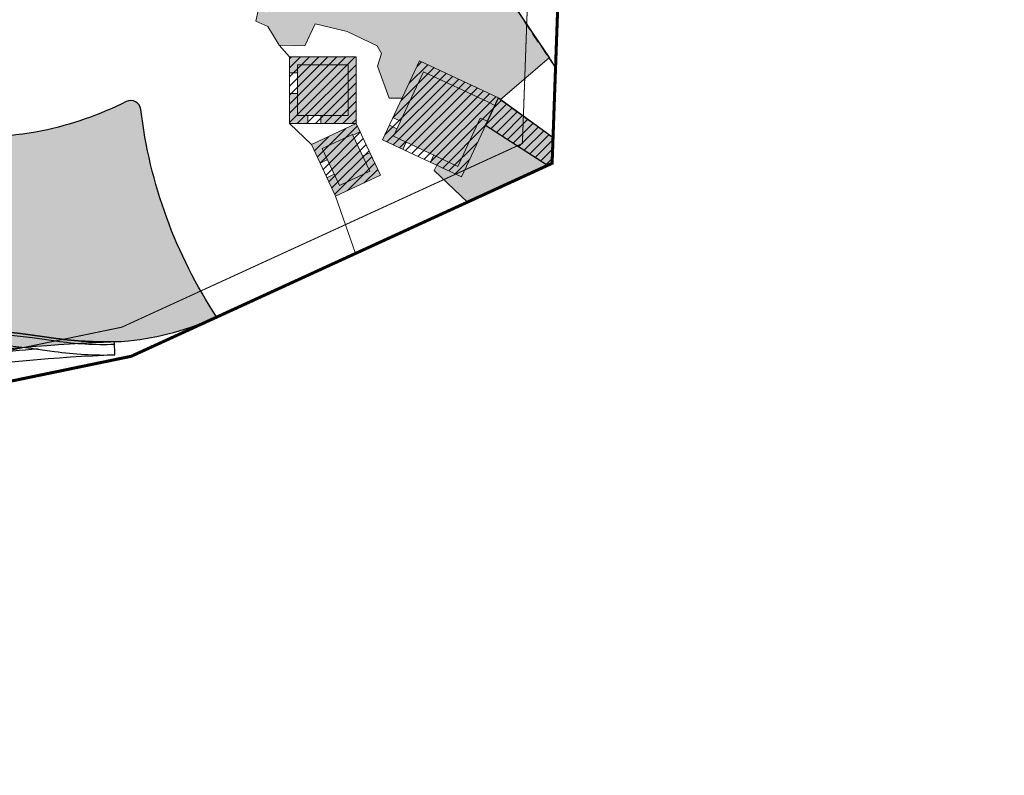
# Model space of a CAD drawing. Header units: millimetres. Extents: x -1402 to -179, y -280 to 6164.
# Tile 59 of 212: x -441 to -344, y 916 to 991. Entities that reach past the tile are written whole.
import ezdxf
from ezdxf.xclip import XClip

# ---------------------------------------------------------------- set-up
doc = ezdxf.new("R2010")
doc.units = ezdxf.units.MM
doc.header["$XCLIPFRAME"] = 0
for name, pattern in [('AJN-Limite', [1.25, 0.5, -0.25, 0, -0.25, 0, -0.25]), ('AJN-Projection', [0.375, 0.25, -0.125]), ('DASH', [0.35, 0.25, -0.1])]:
    doc.linetypes.add(name, pattern=pattern)
doc.layers.get('0').update_dxf_attribs({"linetype": 'CONTINUOUS'})
for name, color, linetype, lineweight in [('AJN-2-SBT-C', 2, 'CONTINUOUS', 20), ('AJN-7-500-A', 10, 'CONTINUOUS', 18), ('AJN-8-252-H', 252, 'CONTINUOUS', 20), ('GEO-1-LIM-V', 10, 'AJN-Limite', 25)]:
    doc.layers.add(name, color=color, linetype=linetype, lineweight=lineweight)
for name, color, linetype in [('AJN-2-SBT-P', 251, 'AJN-Projection'), ('AJN-2-SBT-V', 51, 'CONTINUOUS'), ('AJN-8-251-H', 251, 'CONTINUOUS')]:
    doc.layers.add(name, color=color, linetype=linetype)
doc.layers.add('AJN-6-Etang', color=7, linetype='CONTINUOUS', lineweight=15, true_color=0x46a499)
for name, color, linetype, true_color in [('AJN-8-254-H-CLAIR', 7, 'CONTINUOUS', 0xededed), ('AJN-9-SRF-FORT-CIRCULATION 50%', 7, 'CONTINUOUS', 0xff80ff), ('AJN-9-SRF-FORT-VILLAGE HOUSING', 7, 'CONTINUOUS', 0xebc850)]:
    doc.layers.add(name, color=color, linetype=linetype, true_color=true_color)
doc.styles.get("Standard").update_dxf_attribs({"font": 'rs.shx', "bigfont": 'hztxt.shx'})
pattern_1 = [(45, (0, 0), (-0.4490128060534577, 0.4490128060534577), [])]

# ---------------------------------------------------------------- blocks, each defined once
blk = doc.blocks.new('A$C286A4316')
at = {"layer": 'AJN-6-Etang', "transparency": 33554687}
h = blk.add_hatch(color=256, dxfattribs=at)
h.dxf.hatch_style = 1
h.set_gradient(color1=(188, 236, 246), rotation=200, centered=1, tint=0.800000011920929, name='INVCURVED')
h.paths.add_polyline_path([(-27.60202240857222, 17.55884769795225, -0.07481121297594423), (-77.7403625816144, 25.03000989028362, 0.2456448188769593), (-78.65130117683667, 24.86002324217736, -0.02511659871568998), (-84.02734011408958, 21.05429115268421, 0.2902374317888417), (-84.48346753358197, 20.08555095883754, 0.0176722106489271), (-82.61423160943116, 8.520338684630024, -0.04417284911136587), (-81.3888328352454, -0.5963361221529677, 0.1277813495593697), (-73.17997165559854, -7.525164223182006, 0.1558683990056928), (-66.34932535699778, -8.471079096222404, 0.05108171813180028), (-58.65575512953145, -6.310999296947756, -0.03320750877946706), (-44.646321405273, -1.832637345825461, -0.04177237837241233), (-34.82197686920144, -0.7678780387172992, -0.03783789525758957), (-15.83746115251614, -2.105843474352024, 0.04486975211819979), (-10.10500299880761, -2.429041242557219, 0.01077716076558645), (-8.725417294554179, -2.353208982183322, 0.07664147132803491), (-7.105427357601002e-15, 8.881784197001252e-15, -0.1169123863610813), (-7.491359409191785, 20.50361688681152, 0.5202008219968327), (-8.933280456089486, 21.27997831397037, -0.06521763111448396), (-17.24888047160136, 18.3833381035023, -0.04920693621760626)])
h = blk.add_hatch(color=256, dxfattribs=at)
h.dxf.hatch_style = 1
h.set_gradient(color1=(98, 211, 234), color2=(237, 250, 252), rotation=220, centered=1, tint=0.800000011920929, name='INVCURVED')
h.paths.add_polyline_path([(-44.62257594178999, -10.73617759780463, 0.05049637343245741), (-38.77545148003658, -7.975293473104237, -0.09955463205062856), (-27.71932756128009, -4.019556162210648, -0.02755061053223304), (-10.1050029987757, -2.429041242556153, -0.04486975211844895), (-15.83746115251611, -2.105843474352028, 0.03783789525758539), (-34.8219768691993, -0.7678780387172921, 0.04177237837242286), (-44.64632140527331, -1.832637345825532, 0.03320750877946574), (-58.65575512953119, -6.310999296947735, -0.05108171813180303), (-66.34932535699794, -8.471079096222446, -0.1558683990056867), (-73.17997165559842, -7.525164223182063, -0.1277813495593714), (-81.38883283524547, -0.5963361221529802, -0.05730836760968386), (-82.09510377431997, -7.87915294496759, 0.1191296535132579), (-67.66829916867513, -13.52499113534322, 0.04944733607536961), (-59.75139132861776, -13.81857299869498, 0.0697347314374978)])
at = {"layer": 'AJN-2-SBT-V', "flags": 128}
for points in [[(-7.491359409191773, 20.50361688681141, 0.520200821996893), (-8.933280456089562, 21.27997831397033, -0.06521763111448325), (-17.24888047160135, 18.3833381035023, -0.04920693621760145), (-27.6020224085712, 17.55884769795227, -0.07481121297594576), (-77.74036258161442, 25.03000989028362, 0.2456448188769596), (-78.65130117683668, 24.86002324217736, -0.02511659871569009), (-84.02734011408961, 21.05429115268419, 0.2902374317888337), (-84.48346753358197, 20.08555095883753, 0.01767221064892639), (-82.61423160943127, 8.520338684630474, -0.04417284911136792), (-81.38883283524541, -0.596336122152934, 0.127781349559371), (-73.17997165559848, -7.52516422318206, 0.1558683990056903), (-66.34932535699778, -8.471079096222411, 0.05108171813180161), (-58.65575512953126, -6.310999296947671, -0.0332075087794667), (-44.64632140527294, -1.832637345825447, -0.04177237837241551), (-34.82197686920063, -0.7678780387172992, -0.03783789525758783), (-15.8374611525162, -2.105843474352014, 0.04486975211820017), (-10.10500299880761, -2.429041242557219, 0.01077716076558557), (-8.72541729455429, -2.353208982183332, 0.07664147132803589), (0, 0, -0.1169123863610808)], [(-27.71932756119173, -4.019556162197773, -0.02755061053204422), (-10.10500299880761, -2.429041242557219, -0.04486975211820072), (-15.83746115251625, -2.105843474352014, 0.03783789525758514), (-34.82197686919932, -0.7678780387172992, 0.04177237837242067), (-44.64632140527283, -1.832637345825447, 0.03320750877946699), (-58.65575512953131, -6.310999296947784, -0.0510817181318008), (-66.34932535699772, -8.471079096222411, -0.1558683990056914), (-73.17997165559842, -7.52516422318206, -0.1277813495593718), (-81.38883283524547, -0.596336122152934, -0.05730836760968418), (-82.09510377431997, -7.879152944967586, 0.1191296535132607), (-67.66829916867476, -13.52499113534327, 0.04944733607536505), (-59.75139132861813, -13.818572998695, 0.06973473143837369), (-44.62257594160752, -10.73617759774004, 0.05049637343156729), (-38.77545147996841, -7.975293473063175, -0.09955463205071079)]]:
    blk.add_lwpolyline(points, format="xyb", close=True, dxfattribs=at)
at = {"layer": 'AJN-8-251-H', "linetype": 'Continuous'}
blk.add_line((-10.0595575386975, -3.728246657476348), (-10.10500299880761, -2.429041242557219), dxfattribs=at)
at = {"layer": 'AJN-8-251-H', "linetype": 'Continuous', "flags": 128}
for points in [[(-81.38403889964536, -1.030946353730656, 0.123578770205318), (-73.28800436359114, -7.750616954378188, 0.155868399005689), (-66.30662510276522, -8.717405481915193, 0.05108171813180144), (-58.56400278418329, -6.54355360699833, -0.03319291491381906), (-44.59242450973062, -2.076843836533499, -0.04173485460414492), (-34.81825780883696, -1.017861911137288, -0.03783311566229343), (-15.87383162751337, -2.35318370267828, 0.04486975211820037), (-10.09666487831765, -2.678902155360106, 3.108119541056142e-06), (-10.09626347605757, -2.67888875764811)], [(-81.42016368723, -2.693573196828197, 0.1088100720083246), (-73.74174173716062, -8.69751842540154, 0.1558683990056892), (-66.12728403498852, -9.751976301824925, 0.05108171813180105), (-58.17864293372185, -7.52028170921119, -0.03313073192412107), (-44.3661251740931, -3.102532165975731, -0.04157415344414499), (-34.80260791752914, -2.067794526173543, -0.03781277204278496), (-16.02658762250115, -3.39201266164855, 0.04486975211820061), (-10.06164477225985, -3.728317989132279, 1.565343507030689e-05), (-10.05955748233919, -3.728248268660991)], [(-82.41692937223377, -9.235677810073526, 0.1153320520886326), (-67.84440022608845, -14.81300837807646, 0.04944733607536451), (-59.67116956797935, -15.11609543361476, 0.06973473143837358), (-44.18875304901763, -11.96165615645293, 0.05049637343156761), (-38.10478981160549, -9.088941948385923, -0.09955463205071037), (-27.53130764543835, -5.305887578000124, -0.02755061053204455), (-10.0595575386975, -3.728246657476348)], [(-82.15295102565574, -8.143553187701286, 0.1183353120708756), (-67.70216475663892, -13.77268675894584, 0.04944733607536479), (-59.73596406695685, -14.06809654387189, 0.0697347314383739), (-44.53914846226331, -10.97184655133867, 0.05049637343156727), (-38.64647808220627, -8.189456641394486, -0.09955463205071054), (-27.68316988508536, -4.266927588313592, -0.01580081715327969), (-17.61578164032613, -3.118931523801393, -0.01580081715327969)]]:
    blk.add_lwpolyline(points, format="xyb", dxfattribs=at)
at = {"layer": 'AJN-8-251-H', "linetype": 'Continuous'}
blk.add_arc((-113.4079297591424, -1.166851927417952), 32.02417924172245, 345.4064494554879, 347.9010272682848, dxfattribs=at)
at = {"layer": 'AJN-7-500-A', "char_height": 1.5, "attachment_point": 8}
for s, insert in [('{\\fSwis721 LtCn BT|b0|i0|c0|p34;+9.60m}', (-47.93172435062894, 6.38973843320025)), ('{\\fSwis721 LtCn BT|b0|i0|c0|p34;+6.40m}', (-47.93172435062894, -7.810261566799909))]:
    blk.add_mtext_dynamic_manual_height_columns(s, width=11.10498822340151, gutter_width=35.69431197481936, heights=[0], dxfattribs=dict(at, insert=insert))
blk = doc.blocks.new('VILLAGE 9.00')
at = {"layer": 'AJN-8-252-H'}
h = blk.add_hatch(color=256, dxfattribs=at)
h.dxf.hatch_style = 1
h.paths.add_polyline_path([(-346.3564917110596, 73.97383447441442), (-347.6533770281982, 99.43463517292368), (-353.3093509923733, 99.4232136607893), (-353.3005532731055, 103.0136285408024), (-355.9151736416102, 103.0252343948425), (-355.4506131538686, 100.794776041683), (-358.0073382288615, 100.2718339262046), (-364.6052554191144, 132.5298216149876), (-363.1024740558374, 132.9599872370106), (-363.000641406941, 132.6042354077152), (-361.9449360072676, 132.9064271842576), (-363.9454861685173, 139.8953387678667), (-367.1686154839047, 138.9348849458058), (-366.723483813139, 137.4963684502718), (-367.8918611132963, 137.4963684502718), (-361.2736774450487, 105.5471035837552), (-361.2335205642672, 105.3532463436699), (-358.1463684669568, 90.45002742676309), (-376.8257694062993, 90.4500274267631), (-385.770167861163, 105.5471035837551), (-387.4908517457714, 104.5276689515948), (-377.9655085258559, 88.45002742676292), (-352.8257719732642, 88.4500274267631), (-351.7552938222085, 73.96758124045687), (-350.1712034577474, 74.05680423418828), (-350.0474857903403, 71.86028563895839), (-350.36663962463, 71.84230947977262), (-350.3655573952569, 64.20041198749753), (-345.8610366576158, 64.20041198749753)])
edge = h.paths.add_edge_path()
edge.add_line((-344.0596802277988, 64.49181713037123), (-350.366182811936, 64.49142521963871))
edge.add_line((-350.366182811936, 64.49142521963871), (-350.3661288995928, 63.62388497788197))
edge.add_line((-350.3661288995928, 63.62388497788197), (-347.443904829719, 64.01916350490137))
edge.add_line((-347.443904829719, 64.01916350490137), (-344.0596802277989, 64.01916350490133))
edge.add_line((-344.0596802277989, 64.01916350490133), (-344.0597096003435, 64.4918171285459))
h = blk.add_hatch(color=256, dxfattribs=at)
h.dxf.hatch_style = 1
h.paths.add_polyline_path([(-398.2363058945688, 100.9434143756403), (-398.3472658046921, 102.4788854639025), (-405.3384330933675, 102.2122831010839), (-405.2327883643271, 96.12928818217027), (-415.9003242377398, 95.85542598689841), (-416.8505907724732, 91.63957067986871), (-417.6990864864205, 91.83082417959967), (-417.9329412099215, 90.77504119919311), (-416.7512448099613, 90.26530925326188), (-415.6477597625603, 88.42456101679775), (-413.1186910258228, 88.34304855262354), (-412.0801874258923, 90.52475974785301), (-408.9247526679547, 89.75407522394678), (-405.9646024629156, 88.36511561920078), (-405.5500622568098, 87.60650077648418), (-405.9448164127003, 86.32966096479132), (-404.7954485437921, 83.1751200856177), (-403.5051352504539, 83.17593631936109), (-401.7786346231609, 86.85546931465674), (-393.990198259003, 83.20100004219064), (-393.7763216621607, 83.0464665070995), (-388.9826931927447, 87.16571811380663), (-393.5311055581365, 93.93784550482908)])
h = blk.add_hatch(color=256, dxfattribs=at)
h.dxf.hatch_style = 1
h.paths.add_polyline_path([(-408.0268734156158, 87.27276113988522), (-414.6268734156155, 87.27276113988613), (-414.6268734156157, 85.6829888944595), (-413.8209962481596, 85.6829888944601), (-413.8209962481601, 86.46416628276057), (-408.8209962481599, 86.46489815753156), (-408.8209962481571, 81.46416628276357), (-411.5236953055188, 81.46416628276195), (-411.5236953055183, 80.67276113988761), (-408.0268734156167, 80.67276113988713)])
h.paths.add_polyline_path([(-412.821483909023, 81.46416628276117), (-413.8209962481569, 81.46416628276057), (-413.8209962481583, 83.63971913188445), (-414.626873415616, 83.63971913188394), (-414.6268734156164, 80.67276113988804), (-412.8214839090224, 80.6727611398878)])
h.paths.add_polyline_path([(-401.7786346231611, 86.85546931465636), (-404.4057711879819, 81.2564932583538), (-403.6734122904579, 80.91285777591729), (-401.3883449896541, 85.78281287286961), (-395.0483826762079, 82.80799271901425), (-394.3328753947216, 82.47068358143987), (-393.9901982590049, 83.20100004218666)])
h.paths.add_polyline_path([(-404.3631651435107, 79.44285055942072), (-404.0235904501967, 80.16655506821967), (-404.7559493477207, 80.51019055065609), (-405.4331038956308, 79.06703295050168), (-403.429036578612, 78.12668984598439), (-403.0919308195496, 78.84513254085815)])
h.paths.add_polyline_path([(-395.0666254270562, 80.90690919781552), (-395.8106975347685, 81.21814587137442), (-397.9855154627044, 76.4441617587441), (-400.3770544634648, 77.56863261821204), (-400.7131477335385, 76.85234774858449), (-397.6446675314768, 75.41256367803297)])
h.paths.add_polyline_path([(-391.4995041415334, 74.58475567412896), (-389.394064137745, 70.01626545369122), (-388.3703386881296, 69.43691274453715), (-387.9763191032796, 70.13315161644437), (-388.7754995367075, 70.58542849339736), (-391.107790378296, 75.64615113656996), (-400.7346389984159, 71.20950987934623), (-400.1905226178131, 70.02885863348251), (-399.4639680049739, 70.36369948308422), (-399.673243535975, 70.81779611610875)])
h.paths.add_polyline_path([(-398.6268658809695, 68.54731295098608), (-399.3534204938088, 68.21247210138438), (-398.5163183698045, 66.39608556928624), (-397.7897637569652, 66.73092641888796)])
h.paths.add_polyline_path([(-396.9526616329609, 64.91453988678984), (-397.6792162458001, 64.57969903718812), (-396.9714805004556, 63.04401821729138), (-392.8471013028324, 60.70992535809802), (-392.4530817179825, 61.40616423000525), (-396.3529158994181, 63.61318125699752)])
h.paths.add_polyline_path([(-382.6316640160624, 67.10847307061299), (-386.4097816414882, 69.24660755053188), (-386.8038012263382, 68.55036867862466), (-383.7219224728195, 66.80625378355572), (-388.1546428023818, 58.97356647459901), (-390.7124845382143, 60.4211152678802), (-391.1065041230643, 59.72487639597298), (-387.8524235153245, 57.88330801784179)])
h = blk.add_hatch(color=256, dxfattribs=at)
h.dxf.hatch_style = 1
h.paths.add_polyline_path([(-412.4499753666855, 78.59745115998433), (-411.5959636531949, 76.7734126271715), (-410.8714429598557, 77.11263197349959), (-411.3862353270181, 78.21214981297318), (-408.4104769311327, 79.60539479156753), (-408.3698891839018, 79.5187055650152), (-407.645242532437, 79.8576558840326), (-408.0251755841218, 80.66913483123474)])
h.paths.add_polyline_path([(-406.7024535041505, 75.95731772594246), (-409.6782119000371, 74.56407274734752), (-410.1930042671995, 75.6635905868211), (-410.9175249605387, 75.32437124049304), (-410.0635132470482, 73.5003327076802), (-405.638713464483, 75.57201637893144), (-406.6766557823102, 77.78890257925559), (-407.4011764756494, 77.44968323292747)])
h = blk.add_hatch(color=256, dxfattribs=at)
h.dxf.hatch_style = 1
h.paths.add_polyline_path([(-395.2645403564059, 80.48511119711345), (-397.644667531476, 75.41256367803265), (-400.0853389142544, 76.557768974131), (-400.3440477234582, 76.02311425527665), (-397.046660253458, 72.90915628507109), (-391.107790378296, 75.64615113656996), (-389.0171317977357, 71.10973439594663), (-388.1565370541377, 75.91008389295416)])
at = {"layer": 'AJN-8-254-H-CLAIR'}
h = blk.add_hatch(color=256, dxfattribs=at)
h.dxf.hatch_style = 1
h.paths.add_polyline_path([(-408.8209962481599, 86.46489815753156), (-413.8209962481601, 86.46416628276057), (-413.8209962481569, 81.46416628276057), (-408.8209962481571, 81.46416628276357)])
h.paths.add_polyline_path([(-408.4104769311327, 79.60539479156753), (-411.3862353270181, 78.21214981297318), (-409.6782119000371, 74.56407274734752), (-406.7024535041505, 75.95731772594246)])
h.paths.add_polyline_path([(-394.3328753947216, 82.47068358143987), (-395.0489905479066, 82.80669721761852), (-401.3883449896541, 85.78281287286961), (-404.3631651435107, 79.44285055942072), (-397.9855154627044, 76.4441617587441), (-395.8106975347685, 81.21814587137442), (-395.0666254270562, 80.90690919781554)])
h.paths.add_polyline_path([(-386.8038012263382, 68.55036867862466), (-386.4097816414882, 69.24660755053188), (-387.9763191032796, 70.13315161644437), (-388.3703386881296, 69.43691274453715), (-389.394064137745, 70.01626545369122), (-391.4995041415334, 74.58475567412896), (-399.673243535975, 70.81779611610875), (-396.3529158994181, 63.61318125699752), (-388.1546428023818, 58.97356647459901), (-383.7219224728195, 66.80625378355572)])
h.paths.add_polyline_path([(-378.1132461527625, 59.58762854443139), (-378.554719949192, 59.82236432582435), (-378.1791426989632, 60.5287224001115), (-379.7684483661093, 61.37377121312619), (-380.144025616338, 60.66741313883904), (-384.8582715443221, 63.17402216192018), (-387.8524235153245, 57.88330801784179), (-388.8979672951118, 58.47500828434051), (-390.285018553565, 55.86634427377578), (-382.338490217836, 51.64110020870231)])
h.paths.add_polyline_path([(-371.7826336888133, 50.19323426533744), (-379.1993934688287, 54.13679539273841), (-381.2544541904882, 50.27178830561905), (-374.6617113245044, 46.76636474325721), (-373.566137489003, 46.83895146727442)])
at = {"layer": 'AJN-8-254-H-CLAIR', "linetype": 'Continuous'}
h = blk.add_hatch(color=256, dxfattribs=at)
h.dxf.hatch_style = 1
h.paths.add_polyline_path([(-393.9901982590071, 83.20100004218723), (-395.2645403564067, 80.48511119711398), (-388.1565370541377, 75.91008389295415), (-389.0171317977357, 71.10973439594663), (-388.7754995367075, 70.58542849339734), (-386.0081029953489, 69.01928721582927), (-385.9826101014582, 69.13884613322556), (-378.9926267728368, 69.13884613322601), (-380.2361401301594, 61.622447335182), (-377.0313108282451, 59.91840936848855), (-371.661095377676, 55.41668926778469), (-373.2708361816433, 51.89058160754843), (-370.7006983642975, 50.52401508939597), (-370.9695343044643, 47.01098817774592), (-370.8040219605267, 44.5407595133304), (-367.8129753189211, 44.7471002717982), (-368.1830354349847, 52.27517621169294), (-369.4712178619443, 56.16864650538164), (-376.9165185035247, 62.83915551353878), (-376.4268322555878, 65.40095337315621), (-376.4268322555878, 72.11943688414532), (-379.7209550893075, 72.11943688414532), (-379.7209550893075, 72.26003898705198), (-379.7543144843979, 72.26003898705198), (-379.7543144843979, 72.40954589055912), (-384.1038114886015, 72.42803174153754), (-384.1038114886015, 76.05772995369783)])
at = {"layer": 'AJN-9-SRF-FORT-CIRCULATION 50%'}
h = blk.add_hatch(dxfattribs=at)
h.set_pattern_fill('ANSI31', color=256, scale=0.2)
h.set_pattern_definition(pattern_1)
h.paths.add_polyline_path([(-384.1038114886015, 76.05772995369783), (-393.9901982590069, 83.2010000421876), (-395.2645403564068, 80.48511119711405), (-388.1565370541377, 75.91008389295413), (-389.0171317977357, 71.1097343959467), (-388.7754995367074, 70.5854284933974), (-386.0081029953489, 69.01928721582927), (-385.9826101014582, 69.13884613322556), (-378.9926267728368, 69.13884613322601), (-380.2361401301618, 61.62244733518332), (-377.0313108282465, 59.91840936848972), (-371.661095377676, 55.41668926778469), (-373.2722192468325, 51.88755202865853), (-370.7006983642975, 50.52401508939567), (-370.9722385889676, 47.00576063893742), (-370.9681349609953, 47.00602995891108), (-370.8047961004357, 44.54070610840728), (-367.8129753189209, 44.7471002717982), (-368.1830354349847, 52.27517621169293), (-369.4712178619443, 56.14756730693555), (-376.9165185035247, 62.83915551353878), (-376.4268322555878, 65.56894612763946), (-376.4268322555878, 72.12803174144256), (-379.7268322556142, 72.12803174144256), (-379.7268322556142, 72.4280317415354), (-384.1038114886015, 72.42803174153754)])
at = {"layer": 'AJN-9-SRF-FORT-VILLAGE HOUSING'}
h = blk.add_hatch(dxfattribs=at)
h.set_pattern_fill('ANSI31', color=256, scale=0.2)
h.set_pattern_definition([(45, (0.2777498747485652, 0.1614052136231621), (-0.4490128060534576, 0.4490128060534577), [])])
h.paths.add_polyline_path([(-414.6268734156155, 87.27276113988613), (-408.0268734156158, 87.27276113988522), (-408.0432463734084, 80.67276113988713), (-414.6268734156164, 80.67276113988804)])
h = blk.add_hatch(dxfattribs=at)
h.set_pattern_fill('ANSI31', color=256, scale=0.2)
h.set_pattern_definition(pattern_1)
h.paths.add_polyline_path([(-393.9901982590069, 83.20100004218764), (-401.7786346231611, 86.85546931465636), (-405.4331038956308, 79.06703295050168), (-397.6446675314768, 75.412563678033)])
h.paths.add_polyline_path([(-388.7754995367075, 70.58542849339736), (-391.1077903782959, 75.6461511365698), (-400.7346389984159, 71.20950987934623), (-396.9714805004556, 63.04401821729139), (-389.5944469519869, 58.86916413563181), (-391.3669538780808, 55.53556344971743), (-382.0077093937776, 50.55916488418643), (-382.336389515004, 49.94100748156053), (-376.1769465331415, 46.66597355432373), (-372.6269972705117, 46.90117375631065), (-370.7006983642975, 50.52401508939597), (-379.5301742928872, 55.21873071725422), (-377.0313108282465, 59.91840936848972), (-384.4641156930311, 63.87050181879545), (-382.6316640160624, 67.10847307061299)])
h.paths.add_polyline_path([(-378.1260887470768, 23.16704870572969), (-384.7208183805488, 22.90334231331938), (-384.4571119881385, 16.30861267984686), (-377.8623823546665, 16.57231907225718)])
h = blk.add_hatch(dxfattribs=at)
h.set_pattern_fill('ANSI31', color=256, scale=0.2)
h.set_pattern_definition(pattern_1)
h.paths.add_polyline_path([(-405.6387134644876, 75.5720163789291), (-408.0251755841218, 80.66913483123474), (-412.4499753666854, 78.59745115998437), (-410.0635132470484, 73.50033270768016)])
h.paths.add_polyline_path([(-395.8756051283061, 59.74282575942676), (-405.3624577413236, 64.47142253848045), (-410.0910545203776, 54.98456992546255), (-400.60420190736, 50.25597314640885)])
at = {"layer": 'AJN-2-SBT-C'}
for p, q in [((-398.238000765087, 100.9668681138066), (-388.964261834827, 87.1815565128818)), ((-417.9329412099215, 90.77504119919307), (-417.6990864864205, 91.83082417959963)), ((-416.7512448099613, 90.26530925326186), (-417.9329412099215, 90.77504119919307)), ((-415.6477597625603, 88.42456101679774), (-416.7512448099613, 90.26530925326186)), ((-408.0268734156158, 87.27276113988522), (-414.6268734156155, 87.27276113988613)), ((-414.6268734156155, 87.27276113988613), (-414.6268734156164, 80.67276113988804)), ((-408.0268734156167, 80.67276113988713), (-408.0268734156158, 87.27276113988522)), ((-401.7786346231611, 86.85546931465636), (-405.4331038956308, 79.06703295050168)), ((-393.9901982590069, 83.2010000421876), (-401.7786346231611, 86.85546931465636)), ((-393.7763216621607, 83.0464665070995), (-388.9826931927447, 87.16571811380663)), ((-388.9666807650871, 87.16571811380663), (-384.1828507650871, 79.75712811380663)), ((-414.6209962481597, 85.6829888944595), (-413.8209962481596, 85.6829888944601)), ((-413.8209962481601, 86.46416628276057), (-408.8209962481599, 86.46489815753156)), ((-413.8209962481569, 81.46416628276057), (-413.8209962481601, 86.46416628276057)), ((-408.8209962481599, 86.46489815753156), (-408.8209962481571, 81.46416628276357)), ((-401.3883449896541, 85.78281287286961), (-404.3631651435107, 79.44285055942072)), ((-395.0483826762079, 82.80799271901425), (-401.3883449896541, 85.78281287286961)), ((-414.6209962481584, 83.63971913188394), (-413.8209962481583, 83.63971913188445)), ((-397.6446675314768, 75.412563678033), (-393.9901982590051, 83.20100004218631)), ((-395.2645403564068, 80.48511119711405), (-393.9901982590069, 83.2010000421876)), ((-395.0489905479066, 82.80669721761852), (-395.0483826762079, 82.80799271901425)), ((-394.3328753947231, 82.47068358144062), (-395.0489905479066, 82.80669721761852)), ((-393.9901982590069, 83.2010000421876), (-384.1038114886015, 76.05772995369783)), ((-414.6268734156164, 80.67276113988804), (-408.0268734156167, 80.67276113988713)), ((-408.8209962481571, 81.46416628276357), (-413.8209962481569, 81.46416628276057)), ((-412.8214839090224, 80.67276113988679), (-412.821483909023, 81.47276113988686)), ((-411.5236953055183, 80.67276113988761), (-411.5236953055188, 81.47276113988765)), ((-408.0251755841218, 80.66913483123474), (-407.6453690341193, 79.85792607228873)), ((-404.4057711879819, 81.25649325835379), (-403.6734122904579, 80.91285777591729)), ((-397.9855154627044, 76.4441617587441), (-395.8106975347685, 81.21814587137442)), ((-395.8106975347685, 81.21814587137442), (-395.0666254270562, 80.90690919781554)), ((-408.3698891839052, 79.51870556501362), (-407.6452425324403, 79.85765588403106)), ((-404.7559493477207, 80.51019055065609), (-404.0235904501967, 80.16655506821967)), ((-388.1565370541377, 75.91008389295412), (-395.2645403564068, 80.48511119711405)), ((-408.4104769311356, 79.60539479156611), (-408.3698897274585, 79.51870672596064)), ((-405.4331038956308, 79.06703295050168), (-397.6446675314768, 75.41256367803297)), ((-404.3631651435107, 79.44285055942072), (-397.9855154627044, 76.4441617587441)), ((-403.0914567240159, 78.84614293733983), (-403.4312812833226, 78.121905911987)), ((-407.4011764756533, 77.44968323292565), (-406.6766557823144, 77.78890257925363)), ((-410.8714429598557, 77.11263197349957), (-411.5959636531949, 76.7734126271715)), ((-400.3755678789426, 77.57180083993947), (-400.7153924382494, 76.84756381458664)), ((-410.1930042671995, 75.66359058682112), (-410.9175249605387, 75.32437124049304))]:
    blk.add_line(p, q, dxfattribs=at)
at = {"layer": 'AJN-2-SBT-C', "flags": 128}
for points in [[(-417.6990864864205, 91.83082417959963), (-417.9329412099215, 90.77504119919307), (-416.7512448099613, 90.26530925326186), (-415.6477597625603, 88.42456101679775), (-414.6268734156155, 87.27276113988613), (-414.6268734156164, 80.67276113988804), (-412.4499753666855, 78.59745115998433), (-410.0635132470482, 73.5003327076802), (-408.1081275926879, 67.84247518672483)], [(-415.6477597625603, 88.42456101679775), (-413.1186910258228, 88.34304855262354), (-412.0801874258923, 90.52475974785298), (-408.9247526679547, 89.75407522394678), (-405.9646024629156, 88.36511561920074), (-405.5500622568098, 87.60650077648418), (-405.9448164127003, 86.32966096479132), (-404.7954485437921, 83.17512008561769), (-403.5051352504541, 83.17593631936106)], [(-400.0853389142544, 76.557768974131), (-400.3440477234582, 76.02311425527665), (-397.0466602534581, 72.9091562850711)], [(-386.8038012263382, 68.55036867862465), (-383.7219224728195, 66.80625378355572), (-388.1546428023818, 58.97356647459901), (-396.3529158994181, 63.61318125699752), (-399.673243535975, 70.81779611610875), (-391.4995041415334, 74.58475567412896), (-389.394064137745, 70.01626545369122), (-388.3703386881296, 69.43691274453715)]]:
    blk.add_lwpolyline(points, dxfattribs=at)
at = {"layer": 'AJN-2-SBT-C'}
for points in [[(-410.0635132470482, 73.5003327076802), (-405.638713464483, 75.57201637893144), (-408.0251755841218, 80.66913483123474), (-412.4499753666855, 78.59745115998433)], [(-409.6782119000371, 74.56407274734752), (-406.7024535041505, 75.95731772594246), (-408.4104769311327, 79.60539479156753), (-411.3862353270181, 78.21214981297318)]]:
    blk.add_lwpolyline(points, close=True, dxfattribs=at)
at = {"layer": 'AJN-2-SBT-C', "flags": 128}
blk.add_lwpolyline([(-400.7346389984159, 71.20950987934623), (-391.107790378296, 75.64615113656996), (-388.7754995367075, 70.58542849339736), (-382.6316640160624, 67.10847307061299), (-387.8524235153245, 57.88330801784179), (-396.9714805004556, 63.04401821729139)], close=True, dxfattribs=at)
at = {"layer": 'AJN-2-SBT-P', "color": 251, "ltscale": 4, "flags": 128}
blk.add_lwpolyline([(-399.423380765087, 115.3395281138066), (-399.4335817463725, 118.2222504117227), (-396.5961953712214, 119.8964013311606), (-377.965508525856, 88.45002742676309), (-352.8257719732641, 88.4500274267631), (-351.7772551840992, 74.69624343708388), (-356.0530413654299, 74.51127573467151), (-354.717830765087, 47.92135811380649), (-363.184790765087, 48.42937811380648), (-366.232900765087, 53.76355811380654), (-367.9686207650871, 59.5210981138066), (-369.2756491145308, 62.38774173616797), (-371.2636153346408, 66.86589550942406), (-375.1507909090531, 75.62226661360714), (-384.1502997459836, 79.69279782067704), (-388.2244467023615, 86.03676554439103), (-393.5311055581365, 93.93784550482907), (-398.2041223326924, 100.8954962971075), (-399.084700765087, 112.6835626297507)], close=True, dxfattribs=at)
at = {"layer": 'AJN-2-SBT-P', "ltscale": 4, "flags": 128}
blk.add_lwpolyline([(-393.7763216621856, 83.04646650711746), (-387.3297185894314, 78.38321253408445)], dxfattribs=at)
at = {"layer": 'AJN-2-SBT-V', "flags": 128}
blk.add_lwpolyline([(-393.5311055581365, 93.93784550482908), (-388.9615648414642, 87.13426012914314)], dxfattribs=at)
at = {"layer": 'AJN-9-SRF-FORT-CIRCULATION 50%', "flags": 128}
blk.add_lwpolyline([(-393.9901982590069, 83.2010000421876), (-384.1038114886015, 76.05772995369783), (-384.1038114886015, 72.42803174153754), (-379.7268322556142, 72.42803174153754), (-379.7268322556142, 72.12803174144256), (-376.4268322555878, 72.12803174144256), (-376.4724208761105, 65.31480913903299), (-376.9165185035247, 62.83915551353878), (-369.4712178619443, 56.14756730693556), (-368.1830354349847, 52.27517621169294), (-367.8129753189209, 44.7471002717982), (-370.8047961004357, 44.54070610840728), (-370.9695343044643, 47.01098817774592), (-370.7006983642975, 50.52401508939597), (-373.2708361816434, 51.89058160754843), (-371.661095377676, 55.41668926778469), (-377.0313108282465, 59.91840936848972), (-380.2361401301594, 61.622447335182), (-378.9926267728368, 69.13884613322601), (-385.9826101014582, 69.13884613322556), (-386.0081029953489, 69.01928721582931), (-388.7754995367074, 70.58542849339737), (-389.0171317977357, 71.10973439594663), (-388.1565370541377, 75.91008389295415), (-395.2645403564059, 80.48511119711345)], close=True, dxfattribs=at)

msp = doc.modelspace()

# ---------------------------------------------------------------- linework, layer by layer
at = {"layer": 'GEO-1-LIM-V', "linetype": 'Continuous', "ltscale": 25, "const_width": 0.3}
msp.add_lwpolyline([(-526.647689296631, 937.721268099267), (-430.2313892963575, 957.695068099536), (-388.6950892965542, 976.7467680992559), (-385.6608532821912, 1061.270815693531), (-396.4487420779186, 1062.07024013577), (-399.5822066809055, 1062.073724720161), (-404.5592230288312, 1061.954802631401), (-406.3471408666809, 1062.070132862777), (-410.2354652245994, 1062.217004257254), (-414.1244942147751, 1062.363902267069), (-417.856513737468, 1062.504869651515), (-419.8186386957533, 1062.578983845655), (-424.2029751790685, 1062.696348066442), (-430.7329854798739, 1062.803790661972), (-432.9726340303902, 1062.848200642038), (-438.6557261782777, 1063.08382480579), (-446.3492318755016, 1063.402801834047)], dxfattribs=at)
at = {"layer": 'GEO-1-LIM-V', "linetype": 'DASH', "ltscale": 5, "const_width": 0.1}
msp.add_lwpolyline([(-527.4439945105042, 940.620001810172), (-431.1729879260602, 960.5637025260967), (-391.6268120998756, 978.7025805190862), (-388.7625236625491, 1058.492435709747), (-396.5614114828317, 1059.070363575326), (-399.5480382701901, 1059.073684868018), (-404.6200677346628, 1058.952492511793), (-406.5003436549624, 1059.07378033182), (-410.348701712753, 1059.219142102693), (-414.237730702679, 1059.366040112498), (-417.9697502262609, 1059.507007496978), (-419.9153989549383, 1059.58049934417), (-424.2677931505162, 1059.697008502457), (-430.7874004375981, 1059.804279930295), (-433.064519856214, 1059.84943292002), (-438.7800010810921, 1060.086399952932), (-446.4735067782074, 1060.405376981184)], dxfattribs=at)

# ---------------------------------------------------------------- block references
ref = msp.add_blockref('VILLAGE 9.00', (0, 900))
XClip(ref).set_block_clipping_path([(-385.6608532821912, 161.27081569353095), (-396.4487420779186, 162.07024013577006), (-399.5822066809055, 162.07372472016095), (-404.5592230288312, 161.95480263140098), (-406.3471408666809, 162.07013286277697), (-410.2354652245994, 162.21700425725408), (-414.1244942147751, 162.36390226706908), (-417.856513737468, 162.50486965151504), (-419.8186386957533, 162.5789838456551), (-424.2029751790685, 162.69634806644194), (-430.7329854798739, 162.80379066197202), (-432.9726340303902, 162.8482006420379), (-438.6557261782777, 163.08382480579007), (-446.3492318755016, 163.40280183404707), (-450.9945320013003, 163.59713874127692), (-452.8935315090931, 163.62179624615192), (-458.6050533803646, 163.69712164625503), (-466.3263016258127, 163.79895196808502), (-475.0682232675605, 163.87485285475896), (-480.8446134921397, 163.89761706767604), (-486.7104473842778, 163.92073376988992), (-493.2538970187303, 163.85832379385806), (-503.2741676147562, 163.65694848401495), (-508.6718693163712, 163.54847198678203), (-514.4674861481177, 163.43199867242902), (-519.3978180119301, 163.3235647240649), (-522.8727993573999, 163.2403812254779), (-528.0328505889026, 163.1320024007), (-532.6230184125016, 163.05513076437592), (-538.4653241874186, 163.14386064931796), (-544.78735829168, 162.4714673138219), (-548.8842307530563, 162.290446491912), (-550.7317837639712, 162.21484838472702), (-554.5838173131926, 162.05723101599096), (-560.1062364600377, 161.89340901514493), (-563.8705609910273, 161.7677397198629), (-568.0312107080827, 161.426633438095), (-571.8413346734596, 161.11790105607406), (-577.5862903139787, 160.6523902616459), (-585.2830575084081, 160.0287251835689), (-589.1066534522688, 159.71890117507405), (-592.946043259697, 159.4077973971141), (-597.6497304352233, 159.02666004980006), (-601.411003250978, 158.56086942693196), (-605.1832853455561, 158.09371542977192), (-608.981144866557, 157.62339396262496), (-610.9189722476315, 157.3834162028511), (-612.7981530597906, 157.16210212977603), (-614.7177716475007, 156.91297834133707), (-616.6212367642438, 156.67725595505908), (-618.5250564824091, 156.44148965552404), (-620.4414612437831, 156.2041648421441), (-624.2503464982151, 155.73247796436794), (-624.695492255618, 155.6291279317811), (-626.8973120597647, 155.21027749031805), (-628.7209430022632, 154.82341611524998), (-630.6348667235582, 154.4174002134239), (-632.4190100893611, 154.03891565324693), (-634.3427333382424, 153.63082090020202), (-636.2958620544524, 153.21648813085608), (-638.1979508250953, 152.81298287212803), (-639.9880201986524, 152.4332411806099), (-641.896297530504, 152.028423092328), (-643.737454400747, 151.63784380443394), (-645.4893456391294, 151.2662011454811), (-647.4403967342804, 150.852309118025), (-649.4018367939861, 150.43621319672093), (-651.2801234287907, 150.03775727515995), (-652.0511223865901, 149.86368656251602), (-653.3065034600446, 149.52448601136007), (-656.1830043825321, 148.71563930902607), (-659.474960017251, 147.7899704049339), (-661.320744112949, 147.27095218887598), (-665.6953747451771, 146.04084461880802), (-670.8552408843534, 144.5899357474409), (-676.4147399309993, 143.0266536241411), (-681.7431686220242, 141.49035266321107), (-687.105527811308, 139.894557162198), (-691.2185810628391, 138.67907887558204), (-694.5550328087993, 137.68918219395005), (-698.2454736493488, 136.59425997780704), (-703.1448318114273, 135.09226098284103), (-705.4442357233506, 134.20904122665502), (-710.5240815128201, 132.22009260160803), (-715.1363151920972, 130.30147644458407), (-719.4438570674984, 128.536767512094), (-722.4950357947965, 127.34872618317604), (-724.1436869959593, 126.4882054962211), (-726.392128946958, 125.3803738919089), (-732.0415379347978, 123.73789190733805), (-736.5741646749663, 121.17852500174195), (-740.9097182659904, 119.20978364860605), (-746.4276968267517, 116.65041916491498), (-749.8644811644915, 115.221784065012), (-754.3353266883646, 112.79717382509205), (-765.3208293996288, 106.41661928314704), (-773.8793028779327, 101.05695249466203), (-783.4769755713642, 94.00988258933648), (-785.9053023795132, 87.35804987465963), (-785.5772190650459, 82.98264558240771), (-779.6016890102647, 72.22400507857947), (-774.4032194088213, 64.11329465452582), (-770.9598076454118, 58.745020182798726), (-764.1540881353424, 48.27272029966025), (-759.7065812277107, 41.67397472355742), (-756.4502605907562, 36.8121454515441), (-753.1055995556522, 31.76998171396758), (-747.5052165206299, 23.46228968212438), (-742.4073957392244, 15.357179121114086), (-739.5699916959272, 12.229930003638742), (-737.2850765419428, 9.277008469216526), (-736.7488876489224, 7.599514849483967), (-728.1359285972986, -5.231702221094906), (-726.8361332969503, -7.094867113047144), (-726.153211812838, -8.501989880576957), (-725.3849251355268, -9.482710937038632), (-724.5761915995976, -10.674013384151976), (-724.0261309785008, -11.270759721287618), (-718.6429241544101, -19.350588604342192), (-713.666973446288, -26.826453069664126), (-708.4409013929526, -34.699518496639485), (-704.2163303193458, -41.13947239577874), (-608.897289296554, 9.372468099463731), (-526.647689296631, 37.721268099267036), (-430.2313892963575, 57.695068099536), (-388.6950892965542, 76.74676809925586)])
msp.add_blockref('A$C286A4316', (-421.7959728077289, 961.5641903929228))

doc.saveas('drawing.dxf')
